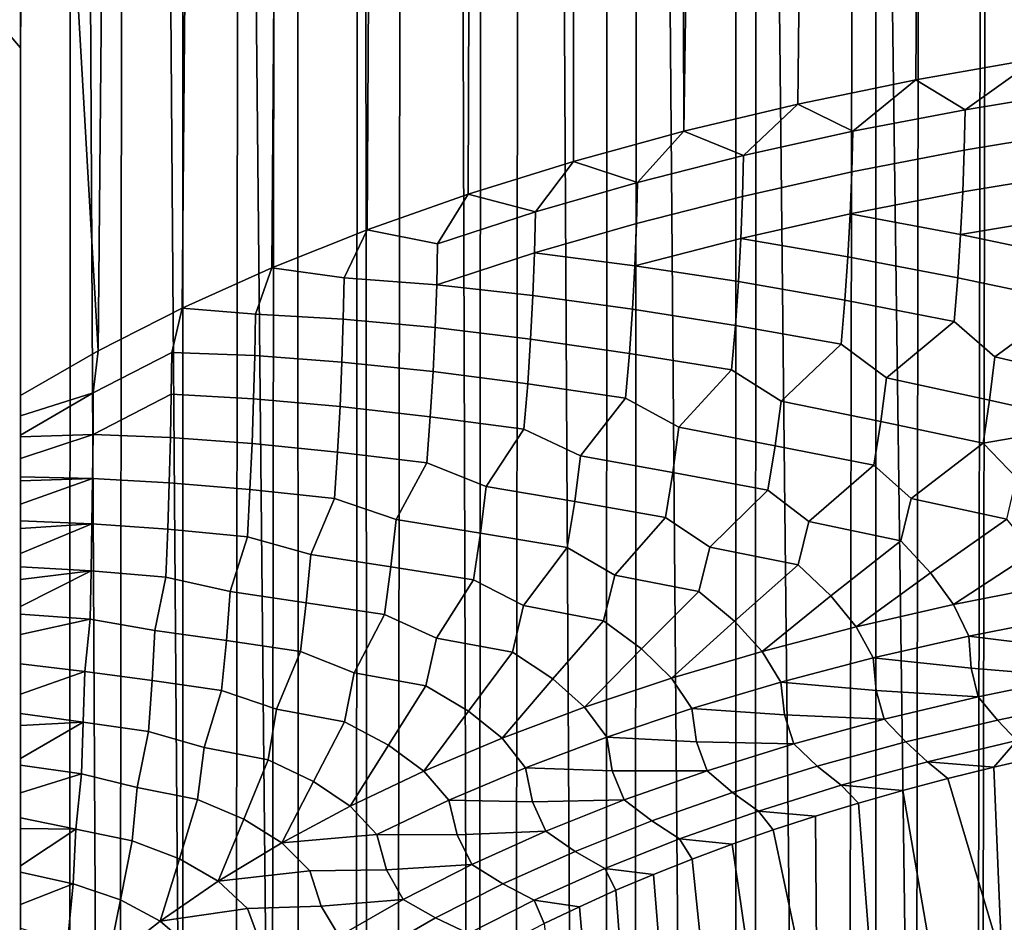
# Model space of a CAD drawing. Header units: metres. Extents: x -109 to 109, y -342 to 66.
# Tile 61 of 256: x -7 to -3.15, y -51.66 to -48.12. Entities that reach past the tile are written whole.
import ezdxf

# ---------------------------------------------------------------- set-up
doc = ezdxf.new("R2010")
doc.units = ezdxf.units.M
doc.layers.add('solid_K_24_62_16_000B91', color=7, linetype='CONTINUOUS')

msp = doc.modelspace()

# ---------------------------------------------------------------- linework, layer by layer
at = {"layer": 'solid_K_24_62_16_000B91'}
for points in [[(-7.329813, -278.228241, 26.415499), (-6.858388, -278.125214, 26.800016), (-6.799747, -19.868654, -42.351524), (-7.225279, -19.717894, -42.756645)], [(-7.329813, -282.473938, 10.570329), (-7.006536, -19.796679, -60.101452), (-6.574015, -19.944481, -60.413368), (-6.858388, -282.576965, 10.18581)], [(-6.858388, -278.125214, 26.800016), (-6.365384, -278.029175, 27.158398), (-6.363918, -20.01251, -41.975868), (-6.799747, -19.868654, -42.351524)], [(-6.858388, -282.576965, 10.18581), (-6.574015, -19.944481, -60.413368), (-6.124717, -20.087008, -60.704124), (-6.365384, -282.673004, 9.827429)], [(-6.365384, -278.029175, 27.158398), (-5.852353, -277.94046, 27.489513), (-5.920751, -20.148069, -41.630596), (-6.363918, -20.01251, -41.975868)], [(-6.365384, -282.673004, 9.827429), (-6.124717, -20.087008, -60.704124), (-5.660595, -20.222702, -60.972725), (-5.852353, -282.761719, 9.496313)], [(-5.852353, -277.94046, 27.489513), (-5.472381, -20.274443, -41.315632), (-5.920751, -20.148069, -41.630596)], [(-5.852353, -282.761719, 9.496313), (-5.660595, -20.222702, -60.972725), (-5.183332, -20.35026, -61.218571), (-5.320908, -282.842865, 9.193503)], [(-5.852353, -277.94046, 27.489513), (-5.320908, -277.859314, 27.792324), (-5.020024, -20.391159, -41.030163), (-5.472381, -20.274443, -41.315632)], [(-5.320908, -282.842865, 9.193503), (-5.183332, -20.35026, -61.218571), (-4.694345, -20.468588, -61.441338), (-4.772721, -282.916138, 8.919953)], [(-5.320908, -277.859314, 27.792324), (-4.772721, -277.786011, 28.065874), (-4.56498, -20.497828, -40.773479), (-5.020024, -20.391159, -41.030163)], [(-4.772721, -282.916138, 8.919953), (-4.694345, -20.468588, -61.441338), (-4.195524, -20.576628, -61.64061), (-4.209518, -282.981384, 8.676523)], [(-4.772721, -277.786011, 28.065874), (-4.209518, -277.720795, 28.309303), (-4.108289, -20.594221, -40.544762), (-4.56498, -20.497828, -40.773479)], [(-4.209518, -282.981384, 8.676523), (-4.195524, -20.576628, -61.64061), (-3.687904, -20.673639, -61.816399)], [(-4.209518, -277.720795, 28.309303), (-3.63307, -277.663849, 28.521849), (-3.650502, -20.680277, -40.343018), (-4.108289, -20.594221, -40.544762)], [(-4.209518, -282.981384, 8.676523), (-3.687904, -20.673639, -61.816399), (-3.17324, -20.758867, -61.968513), (-3.63307, -283.03833, 8.46398)], [(-3.63307, -277.663849, 28.521849), (-3.192758, -20.755875, -40.167614), (-3.650502, -20.680277, -40.343018)], [(-3.63307, -277.663849, 28.521849), (-3.045191, -277.615356, 28.702837), (-2.735604, -20.821058, -40.017681), (-3.192758, -20.755875, -40.167614)], [(-3.63307, -283.03833, 8.46398), (-3.17324, -20.758867, -61.968513), (-2.652949, -20.831751, -62.096958), (-3.045191, -283.086823, 8.28299)], [(-7.251656, -47.933449, 77.798248), (-7.081681, -27.154596, 67.814659), (-6.83324, -27.218325, 67.453407), (-7, -48.228878, 77.508492)], [(-7, -48.228878, 77.508492), (-6.83324, -27.218325, 67.453407), (-6.69578, -53.841797, 79.668755), (-7, -53.666725, 80.044197)], [(-7, -44.153297, 86.248604), (-6.69578, -49.416073, 89.159752), (-6.488937, -27.302652, 79.128632), (-6.782544, -27.231045, 78.690147)], [(-6.367079, -54.008778, 79.310661), (-6.69578, -53.841797, 79.668755), (-6.83324, -27.218325, 67.453407), (-6.566681, -27.284016, 67.106995)], [(-6.69578, -49.416073, 89.159752), (-6.367079, -49.249092, 89.517845), (-6.179378, -27.37454, 79.544167), (-6.488937, -27.302652, 79.128632)], [(-6.015099, -54.167057, 78.97123), (-6.367079, -54.008778, 79.310661), (-6.566681, -27.284016, 67.106995), (-6.282512, -27.351007, 66.776009)], [(-6.015099, -54.167057, 78.97123), (-6.282512, -27.351007, 66.776009), (-5.981127, -27.418655, 66.460915)], [(-6.367079, -49.249092, 89.517845), (-6.015099, -49.090809, 89.857277), (-5.855833, -27.445744, 79.935478), (-6.179378, -27.37454, 79.544167)], [(-5.641127, -54.316059, 78.651703), (-6.015099, -54.167057, 78.97123), (-5.981127, -27.418655, 66.460915), (-5.663084, -27.486269, 66.162331)], [(-6.015099, -49.090809, 89.857277), (-5.641127, -48.941811, 90.176811), (-5.520287, -27.515368, 80.301567), (-5.855833, -27.445744, 79.935478)], [(-5.24653, -54.455235, 78.353233), (-5.641127, -54.316059, 78.651703), (-5.663084, -27.486269, 66.162331), (-5.329586, -27.553032, 65.881355)], [(-5.641127, -48.941811, 90.176811), (-5.24653, -48.802635, 90.475273), (-5.174719, -27.582607, 80.641693), (-5.520287, -27.515368, 80.301567)], [(-4.832751, -54.584076, 78.076935), (-5.24653, -54.455235, 78.353233), (-5.329586, -27.553032, 65.881355), (-4.98126, -27.61828, 65.618439)], [(-5.24653, -48.802635, 90.475273), (-4.832751, -48.673794, 90.751579), (-4.821187, -27.646744, 80.955307), (-5.174719, -27.582607, 80.641693)], [(-4.401303, -54.702114, 77.823799), (-4.832751, -54.584076, 78.076935), (-4.98126, -27.61828, 65.618439), (-4.618646, -27.681376, 65.373962)], [(-4.832751, -48.673794, 90.751579), (-4.401303, -48.555756, 91.004707), (-4.461493, -27.707201, 81.242294), (-4.821187, -27.646744, 80.955307)], [(-3.953763, -54.808914, 77.594765), (-4.401303, -54.702114, 77.823799), (-4.618646, -27.681376, 65.373962), (-4.242743, -27.741619, 65.148598)], [(-4.401303, -48.555756, 91.004707), (-4.09723, -27.763535, 81.502853), (-4.461493, -27.707201, 81.242294)], [(-4.401303, -48.555756, 91.004707), (-3.953763, -48.448952, 91.233749), (-3.729316, -27.815466, 81.737679), (-4.09723, -27.763535, 81.502853)], [(-3.491767, -54.904091, 77.390656), (-3.953763, -54.808914, 77.594765), (-4.242743, -27.741619, 65.148598), (-3.854609, -27.798342, 64.942955)], [(-3.953763, -48.448952, 91.233749), (-3.491767, -48.353779, 91.437851), (-3.359044, -27.862717, 81.947197), (-3.729316, -27.815466, 81.737679)], [(-3.491767, -54.904091, 77.390656), (-3.854609, -27.798342, 64.942955), (-3.455282, -27.85092, 64.75753)], [(-3.017005, -54.987293, 77.212234), (-3.491767, -54.904091, 77.390656), (-3.455282, -27.85092, 64.75753), (-3.04584, -27.898779, 64.592796)], [(-3.491767, -48.353779, 91.437851), (-3.017005, -48.270576, 91.61628), (-2.987128, -27.905136, 82.132164), (-3.359044, -27.862717, 81.947197)], [(-7.251656, -47.933449, 77.798248), (-7, -48.228878, 77.508492), (-7, -44.153297, 86.248604)], [(-7, -44.153297, 86.248604), (-7, -49.591145, 88.784309), (-6.69578, -49.416073, 89.159752)], [(-7, -48.228878, 77.508492), (-7, -49.591145, 88.784309), (-7, -44.153297, 86.248604)], [(-7, -48.228878, 77.508492), (-7, -49.670425, 88.817688), (-7, -49.591145, 88.784309)], [(-7, -48.228878, 77.508492), (-7, -49.745911, 88.843193), (-7, -49.670425, 88.817688)], [(-7, -48.228878, 77.508492), (-7, -49.752533, 88.845154), (-7, -49.745911, 88.843193)], [(-7, -48.228878, 77.508492), (-7, -49.837543, 88.866623), (-7, -49.752533, 88.845154)], [(-7, -48.228878, 77.508492), (-7, -49.909981, 88.879715), (-7, -49.837543, 88.866623)], [(-7, -48.228878, 77.508492), (-7, -49.925617, 88.881943), (-7, -49.909981, 88.879715)], [(-7, -48.228878, 77.508492), (-7, -50.016937, 88.89093), (-7, -49.925617, 88.881943)], [(-7, -48.228878, 77.508492), (-7, -50.082272, 88.893288), (-7, -50.016937, 88.89093)], [(-7, -48.228878, 77.508492), (-7, -50.111542, 88.893265), (-7, -50.082272, 88.893288)], [(-7, -48.228878, 77.508492), (-7, -50.209743, 88.888542), (-7, -50.111542, 88.893265)], [(-7, -48.228878, 77.508492), (-7, -50.261894, 88.883156), (-7, -50.209743, 88.888542)], [(-7, -48.228878, 77.508492), (-7, -50.31168, 88.876266), (-7, -50.261894, 88.883156)], [(-7, -48.228878, 77.508492), (-7, -50.417542, 88.855873), (-7, -50.31168, 88.876266)], [(-7, -48.228878, 77.508492), (-7, -50.448067, 88.848602), (-7, -50.417542, 88.855873)], [(-7, -48.228878, 77.508492), (-7, -50.52755, 88.826668), (-7, -50.448067, 88.848602)], [(-7, -48.228878, 77.508492), (-7, -50.641941, 88.787865), (-7, -50.52755, 88.826668)], [(-7, -48.228878, 77.508492), (-7, -50.760876, 88.738503), (-7, -50.641941, 88.787865)], [(-7, -48.228878, 77.508492), (-7, -50.837166, 88.701942), (-7, -50.760876, 88.738503)], [(-7, -48.228878, 77.508492), (-7, -50.884647, 88.677391), (-7, -50.837166, 88.701942)], [(-7, -48.228878, 77.508492), (-7, -51.013508, 88.603241), (-7, -50.884647, 88.677391)], [(-7, -48.228878, 77.508492), (-7, -51.039333, 88.587128), (-7, -51.013508, 88.603241)], [(-7, -48.228878, 77.508492), (-7, -51.147732, 88.514549), (-7, -51.039333, 88.587128)], [(-7, -48.228878, 77.508492), (-7, -51.246128, 88.442154), (-7, -51.147732, 88.514549)], [(-7, -48.228878, 77.508492), (-7, -51.287689, 88.409515), (-7, -51.246128, 88.442154)], [(-7, -48.228878, 77.508492), (-7, -51.434036, 88.285774), (-7, -51.287689, 88.409515)], [(-7, -48.228878, 77.508492), (-7, -51.458538, 88.263573), (-7, -51.434036, 88.285774)], [(-7, -48.228878, 77.508492), (-7, -51.585541, 88.142166), (-7, -51.458538, 88.263573)], [(-7, -48.228878, 77.508492), (-7, -51.677532, 88.04718), (-7, -51.585541, 88.142166)], [(-7, -48.228878, 77.508492), (-7, -51.739731, 87.979599), (-7, -51.677532, 88.04718)], [(-7, -48.228878, 77.508492), (-7, -51.894707, 87.799194), (-7, -51.739731, 87.979599)], [(-7, -48.228878, 77.508492), (-7, -51.90498, 87.786621), (-7, -51.894707, 87.799194)], [(-7, -48.228878, 77.508492), (-7, -52.049435, 87.601715), (-7, -51.90498, 87.786621)], [(-7, -48.228878, 77.508492), (-7, -52.147186, 87.467911), (-7, -52.049435, 87.601715)], [(-7, -48.228878, 77.508492), (-7, -52.203861, 87.387177), (-7, -52.147186, 87.467911)], [(-7, -48.228878, 77.508492), (-7, -52.357441, 87.156616), (-7, -52.203861, 87.387177)], [(-7, -48.228878, 77.508492), (-7, -52.413986, 87.067551), (-7, -52.357441, 87.156616)], [(-7, -48.228878, 77.508492), (-7, -52.509789, 86.9114), (-7, -52.413986, 87.067551)], [(-7, -48.228878, 77.508492), (-7, -52.660641, 86.653107), (-7, -52.509789, 86.9114)], [(-7, -48.228878, 77.508492), (-7, -52.737724, 86.515373), (-7, -52.660641, 86.653107)], [(-7, -48.228878, 77.508492), (-7, -52.809757, 86.38353), (-7, -52.737724, 86.515373)], [(-7, -48.228878, 77.508492), (-7, -52.956924, 86.104645), (-7, -52.809757, 86.38353)], [(-7, -48.228878, 77.508492), (-7, -53.951199, 83.913063), (-7, -53.896507, 84.052986)], [(-7, -48.228878, 77.508492), (-7, -54.00716, 83.76548), (-7, -53.951199, 83.913063)], [(-7, -48.228878, 77.508492), (-7, -53.896507, 84.052986), (-7, -53.777462, 84.344994)], [(-7, -48.228878, 77.508492), (-7, -53.777462, 84.344994), (-7, -53.651485, 84.639977)], [(-7, -48.228878, 77.508492), (-7, -53.651485, 84.639977), (-7, -53.519974, 84.936371)], [(-7, -48.228878, 77.508492), (-7, -53.519974, 84.936371), (-7, -53.384007, 85.232658)], [(-7, -48.228878, 77.508492), (-7, -53.384007, 85.232658), (-7, -53.244438, 85.52726)], [(-7, -48.228878, 77.508492), (-7, -53.244438, 85.52726), (-7, -53.101921, 85.818527)], [(-7, -48.228878, 77.508492), (-7, -53.101921, 85.818527), (-7, -52.956924, 86.104645)], [(-7, -48.228878, 77.508492), (-7, -54.108063, 83.483894), (-7, -54.00716, 83.76548)], [(-7, -48.228878, 77.508492), (-7, -54.1661, 83.310135), (-7, -54.108063, 83.483894)], [(-7, -48.228878, 77.508492), (-7, -54.197983, 83.209564), (-7, -54.1661, 83.310135)], [(-7, -48.228878, 77.508492), (-7, -54.275883, 82.943718), (-7, -54.197983, 83.209564)], [(-7, -48.228878, 77.508492), (-7, -54.301296, 82.848404), (-7, -54.275883, 82.943718)], [(-7, -48.228878, 77.508492), (-7, -54.340961, 82.687515), (-7, -54.301296, 82.848404)], [(-7, -48.228878, 77.508492), (-7, -54.389755, 82.458), (-7, -54.340961, 82.687515)], [(-7, -48.228878, 77.508492), (-7, -54.392784, 82.442047), (-7, -54.389755, 82.458)], [(-7, -48.228878, 77.508492), (-7, -54.431362, 82.207375), (-7, -54.392784, 82.442047)], [(-7, -48.228878, 77.508492), (-7, -54.443153, 82.116287), (-7, -54.431362, 82.207375)], [(-7, -48.228878, 77.508492), (-7, -54.456787, 81.984756), (-7, -54.443153, 82.116287)], [(-7, -48.228878, 77.508492), (-7, -54.468155, 81.809433), (-7, -54.456787, 81.984756)], [(-7, -48.228878, 77.508492), (-7, -54.46941, 81.77639), (-7, -54.468155, 81.809433)], [(-7, -48.228878, 77.508492), (-7, -54.470131, 81.584747), (-7, -54.46941, 81.77639)], [(-7, -48.228878, 77.508492), (-7, -54.468422, 81.531921), (-7, -54.470131, 81.584747)], [(-7, -48.228878, 77.508492), (-7, -54.460629, 81.410019), (-7, -54.468422, 81.531921)], [(-7, -48.228878, 77.508492), (-7, -54.446552, 81.280327), (-7, -54.460629, 81.410019)], [(-7, -48.228878, 77.508492), (-7, -54.442295, 81.250191), (-7, -54.446552, 81.280327)], [(-7, -48.228878, 77.508492), (-7, -54.416267, 81.103813), (-7, -54.442295, 81.250191)], [(-7, -48.228878, 77.508492), (-7, -54.404556, 81.051651), (-7, -54.416267, 81.103813)], [(-7, -48.228878, 77.508492), (-7, -54.383522, 80.969719), (-7, -54.404556, 81.051651)], [(-7, -48.228878, 77.508492), (-7, -54.344303, 80.8452), (-7, -54.383522, 80.969719)], [(-7, -48.228878, 77.508492), (-7, -54.301083, 80.734306), (-7, -54.344303, 80.8452)], [(-7, -48.228878, 77.508492), (-7, -54.266796, 80.659309), (-7, -54.301083, 80.734306)], [(-7, -48.228878, 77.508492), (-7, -54.252743, 80.631264), (-7, -54.266796, 80.659309)], [(-7, -48.228878, 77.508492), (-7, -54.200321, 80.537056), (-7, -54.252743, 80.631264)], [(-7, -48.228878, 77.508492), (-7, -54.173592, 80.494492), (-7, -54.200321, 80.537056)], [(-7, -48.228878, 77.508492), (-7, -54.144199, 80.45108), (-7, -54.173592, 80.494492)], [(-7, -48.228878, 77.508492), (-7, -54.084698, 80.372818), (-7, -54.144199, 80.45108)], [(-7, -48.228878, 77.508492), (-7, -54.065895, 80.350372), (-7, -54.084698, 80.372818)], [(-7, -48.228878, 77.508492), (-7, -54.022095, 80.301842), (-7, -54.065895, 80.350372)], [(-7, -48.228878, 77.508492), (-7, -53.956512, 80.237663), (-7, -54.022095, 80.301842)], [(-7, -48.228878, 77.508492), (-7, -53.944752, 80.227119), (-7, -53.956512, 80.237663)], [(-7, -48.228878, 77.508492), (-7, -53.888161, 80.180046), (-7, -53.944752, 80.227119)], [(-7, -48.228878, 77.508492), (-7, -53.817074, 80.128723), (-7, -53.888161, 80.180046)], [(-7, -48.228878, 77.508492), (-7, -53.811314, 80.124908), (-7, -53.817074, 80.128723)], [(-7, -48.228878, 77.508492), (-7, -53.743256, 80.083473), (-7, -53.811314, 80.124908)], [(-7, -48.228878, 77.508492), (-7, -53.666725, 80.044197), (-7, -53.743256, 80.083473)], [(-3.298915, -48.471077, 91.577095), (-3.017005, -48.270576, 91.61628), (-3.491767, -48.353779, 91.437851)], [(-3.298915, -48.471077, 91.577095), (-2.847795, -48.397041, 91.735878), (-3.017005, -48.270576, 91.61628)], [(-3.739324, -48.555859, 91.395287), (-3.491767, -48.353779, 91.437851), (-3.953763, -48.448952, 91.233749)], [(-3.739324, -48.555859, 91.395287), (-3.298915, -48.471077, 91.577095), (-3.491767, -48.353779, 91.437851)], [(-3.302377, -48.629898, 91.625023), (-2.850934, -48.555508, 91.784554), (-2.847795, -48.397041, 91.735878), (-3.298915, -48.471077, 91.577095)], [(-4.167592, -48.6511, 91.191048), (-3.953763, -48.448952, 91.233749), (-4.401303, -48.555756, 91.004707)], [(-4.167592, -48.6511, 91.191048), (-3.739324, -48.555859, 91.395287), (-3.953763, -48.448952, 91.233749)], [(-3.743019, -48.715076, 91.44236), (-3.302377, -48.629898, 91.625023), (-3.298915, -48.471077, 91.577095), (-3.739324, -48.555859, 91.395287)], [(-4.582329, -48.756493, 90.965019), (-4.401303, -48.555756, 91.004707), (-4.832751, -48.673794, 90.751579)], [(-4.582329, -48.756493, 90.965019), (-4.167592, -48.6511, 91.191048), (-4.401303, -48.555756, 91.004707)], [(-4.17142, -48.810757, 91.237167), (-3.743019, -48.715076, 91.44236), (-3.739324, -48.555859, 91.395287), (-4.167592, -48.6511, 91.191048)], [(-3.308187, -48.793308, 91.657768), (-2.856203, -48.718327, 91.818565), (-2.850934, -48.555508, 91.784554), (-3.302377, -48.629898, 91.625023)], [(-3.749218, -48.879154, 91.473679), (-3.308187, -48.793308, 91.657768), (-3.302377, -48.629898, 91.625023), (-3.743019, -48.715076, 91.44236)], [(-4.982188, -48.8717, 90.717957), (-4.832751, -48.673794, 90.751579), (-5.24653, -48.802635, 90.475273)], [(-4.982188, -48.8717, 90.717957), (-4.582329, -48.756493, 90.965019), (-4.832751, -48.673794, 90.751579)], [(-4.586177, -48.916634, 91.010124), (-4.17142, -48.810757, 91.237167), (-4.167592, -48.6511, 91.191048), (-4.582329, -48.756493, 90.965019)], [(-4.177836, -48.975574, 91.266899), (-3.749218, -48.879154, 91.473679), (-3.743019, -48.715076, 91.44236), (-4.17142, -48.810757, 91.237167)], [(-3.316469, -48.960247, 91.674995), (-2.863717, -48.884426, 91.837593), (-2.856203, -48.718327, 91.818565), (-3.308187, -48.793308, 91.657768)], [(-4.985935, -49.032352, 90.761955), (-4.586177, -48.916634, 91.010124), (-4.582329, -48.756493, 90.965019), (-4.982188, -48.8717, 90.717957)], [(-5.365872, -48.996349, 90.450653), (-5.24653, -48.802635, 90.475273), (-5.641127, -48.941811, 90.176811)], [(-5.365872, -48.996349, 90.450653), (-4.982188, -48.8717, 90.717957), (-5.24653, -48.802635, 90.475273)], [(-3.316469, -48.960247, 91.674995), (-3.308187, -48.793308, 91.657768), (-3.749218, -48.879154, 91.473679)], [(-4.592622, -49.082256, 91.038124), (-4.177836, -48.975574, 91.266899), (-4.17142, -48.810757, 91.237167), (-4.586177, -48.916634, 91.010124)], [(-5.369385, -49.157547, 90.493477), (-4.985935, -49.032352, 90.761955), (-4.982188, -48.8717, 90.717957), (-5.365872, -48.996349, 90.450653)], [(-3.758051, -49.047043, 91.488861), (-3.749218, -48.879154, 91.473679), (-4.177836, -48.975574, 91.266899)], [(-3.327363, -49.12965, 91.676407), (-3.316469, -48.960247, 91.674995), (-3.749218, -48.879154, 91.473679), (-3.758051, -49.047043, 91.488861)], [(-4.592622, -49.082256, 91.038124), (-4.586177, -48.916634, 91.010124), (-4.985935, -49.032352, 90.761955)], [(-2.873604, -49.052723, 91.841377), (-2.863717, -48.884426, 91.837593), (-3.316469, -48.960247, 91.674995)], [(-5.732133, -49.130028, 90.163979), (-5.641127, -48.941811, 90.176811), (-6.015099, -49.090809, 89.857277)], [(-5.369385, -49.157547, 90.493477), (-5.365872, -48.996349, 90.450653), (-5.641127, -48.941811, 90.176811), (-5.732133, -49.130028, 90.163979)], [(-4.186975, -49.144516, 91.279823), (-4.177836, -48.975574, 91.266899), (-4.592622, -49.082256, 91.038124)], [(-3.769664, -49.217693, 91.487602), (-3.758051, -49.047043, 91.488861), (-4.177836, -48.975574, 91.266899), (-4.186975, -49.144516, 91.279823)], [(-2.885977, -49.222134, 91.829758), (-2.873604, -49.052723, 91.841377), (-3.316469, -48.960247, 91.674995), (-3.327363, -49.12965, 91.676407)], [(-4.992203, -49.198841, 90.788101), (-4.985935, -49.032352, 90.761955), (-5.369385, -49.157547, 90.493477)], [(-4.601798, -49.252342, 91.048592), (-4.592622, -49.082256, 91.038124), (-4.985935, -49.032352, 90.761955), (-4.992203, -49.198841, 90.788101)], [(-3.340986, -49.300442, 91.661819), (-3.327363, -49.12965, 91.676407), (-3.758051, -49.047043, 91.488861), (-3.769664, -49.217693, 91.487602)], [(-6.079784, -49.272305, 89.858856), (-6.015099, -49.090809, 89.857277), (-6.367079, -49.249092, 89.517845)], [(-5.735275, -49.291794, 90.205582), (-5.732133, -49.130028, 90.163979), (-6.015099, -49.090809, 89.857277), (-6.079784, -49.272305, 89.858856)], [(-4.198983, -49.316547, 91.275604), (-4.186975, -49.144516, 91.279823), (-4.592622, -49.082256, 91.038124), (-4.601798, -49.252342, 91.048592)], [(-5.375257, -49.324947, 90.517662), (-5.369385, -49.157547, 90.493477), (-5.732133, -49.130028, 90.163979), (-5.735275, -49.291794, 90.205582)], [(-3.784172, -49.390049, 91.46965), (-3.769664, -49.217693, 91.487602), (-4.186975, -49.144516, 91.279823), (-4.198983, -49.316547, 91.275604)], [(-3.182498, -49.439293, 91.700302), (-2.885977, -49.222134, 91.829758), (-3.327363, -49.12965, 91.676407), (-3.340986, -49.300442, 91.661819)], [(-5.001121, -49.370155, 90.795937), (-4.992203, -49.198841, 90.788101), (-5.369385, -49.157547, 90.493477), (-5.375257, -49.324947, 90.517662)], [(-4.613842, -49.425877, 91.041145), (-4.601798, -49.252342, 91.048592), (-4.992203, -49.198841, 90.788101), (-5.001121, -49.370155, 90.795937)], [(-3.607212, -49.521286, 91.524467), (-3.340986, -49.300442, 91.661819), (-3.769664, -49.217693, 91.487602), (-3.784172, -49.390049, 91.46965)], [(-2.765911, -49.535732, 91.812004), (-2.747398, -49.367683, 91.853867), (-2.885977, -49.222134, 91.829758), (-3.182498, -49.439293, 91.700302)], [(-6.714803, -49.580788, 89.197319), (-6.407696, -49.422722, 89.536293), (-6.367079, -49.249092, 89.517845), (-6.69578, -49.416073, 89.159752)], [(-6.082407, -49.434666, 89.899193), (-6.079784, -49.272305, 89.858856), (-6.367079, -49.249092, 89.517845), (-6.407696, -49.422722, 89.536293)], [(-4.213966, -49.490635, 91.253944), (-4.198983, -49.316547, 91.275604), (-4.601798, -49.252342, 91.048592), (-4.613842, -49.425877, 91.041145)], [(-5.740513, -49.460155, 90.227707), (-5.735275, -49.291794, 90.205582), (-6.079784, -49.272305, 89.858856), (-6.082407, -49.434666, 89.899193)], [(-5.383599, -49.497562, 90.522713), (-5.375257, -49.324947, 90.517662), (-5.735275, -49.291794, 90.205582), (-5.740513, -49.460155, 90.227707)], [(-3.203032, -49.609222, 91.654404), (-3.182498, -49.439293, 91.700302), (-3.340986, -49.300442, 91.661819), (-3.607212, -49.521286, 91.524467)], [(-5.012812, -49.545303, 90.785034), (-5.001121, -49.370155, 90.795937), (-5.375257, -49.324947, 90.517662), (-5.383599, -49.497562, 90.522713)], [(-4.020155, -49.613392, 91.326942), (-3.784172, -49.390049, 91.46965), (-4.198983, -49.316547, 91.275604), (-4.213966, -49.490635, 91.253944)], [(-4.628847, -49.601845, 91.015457), (-4.613842, -49.425877, 91.041145), (-5.001121, -49.370155, 90.795937), (-5.012812, -49.545303, 90.785034)], [(-7, -49.670425, 88.817688), (-6.714803, -49.580788, 89.197319), (-6.69578, -49.416073, 89.159752), (-7, -49.591145, 88.784309)], [(-3.629288, -49.69334, 91.474014), (-3.607212, -49.521286, 91.524467), (-3.784172, -49.390049, 91.46965), (-4.020155, -49.613392, 91.326942)], [(-6.715921, -49.74437, 89.235031), (-6.409646, -49.58569, 89.575325), (-6.407696, -49.422722, 89.536293), (-6.714803, -49.580788, 89.197319)], [(-6.086764, -49.604019, 89.919197), (-6.082407, -49.434666, 89.899193), (-6.407696, -49.422722, 89.536293), (-6.409646, -49.58569, 89.575325)], [(-5.747944, -49.634132, 90.229843), (-5.740513, -49.460155, 90.227707), (-6.082407, -49.434666, 89.899193), (-6.086764, -49.604019, 89.919197)], [(-5.394519, -49.674412, 90.508156), (-5.383599, -49.497562, 90.522713), (-5.740513, -49.460155, 90.227707), (-5.747944, -49.634132, 90.229843)], [(-4.419979, -49.715317, 91.108368), (-4.213966, -49.490635, 91.253944), (-4.613842, -49.425877, 91.041145), (-4.628847, -49.601845, 91.015457)], [(-2.788805, -49.701885, 91.754295), (-2.765911, -49.535732, 91.812004), (-3.182498, -49.439293, 91.700302), (-3.203032, -49.609222, 91.654404)], [(-5.027346, -49.723282, 90.755035), (-5.012812, -49.545303, 90.785034), (-5.383599, -49.497562, 90.522713), (-5.394519, -49.674412, 90.508156)], [(-4.043235, -49.787804, 91.271431), (-4.020155, -49.613392, 91.326942), (-4.213966, -49.490635, 91.253944), (-4.419979, -49.715317, 91.108368)], [(-3.228429, -49.777657, 91.591805), (-3.203032, -49.609222, 91.654404), (-3.607212, -49.521286, 91.524467), (-3.629288, -49.69334, 91.474014)], [(-4.805379, -49.826721, 90.869453), (-4.628847, -49.601845, 91.015457), (-5.012812, -49.545303, 90.785034), (-5.027346, -49.723282, 90.755035)], [(-7, -49.670425, 88.817688), (-7, -49.745911, 88.843193), (-6.714803, -49.580788, 89.197319)], [(-7, -49.752533, 88.845154), (-6.715921, -49.74437, 89.235031), (-6.714803, -49.580788, 89.197319), (-7, -49.745911, 88.843193)], [(-6.412863, -49.756058, 89.59314), (-6.409646, -49.58569, 89.575325), (-6.715921, -49.74437, 89.235031)], [(-6.09293, -49.779404, 89.918304), (-6.086764, -49.604019, 89.919197), (-6.409646, -49.58569, 89.575325), (-6.412863, -49.756058, 89.59314)], [(-5.757649, -49.812763, 90.211464), (-5.747944, -49.634132, 90.229843), (-6.086764, -49.604019, 89.919197), (-6.09293, -49.779404, 89.918304)], [(-4.443467, -49.892292, 91.047363), (-4.419979, -49.715317, 91.108368), (-4.628847, -49.601845, 91.015457), (-4.805379, -49.826721, 90.869453)], [(-3.656597, -49.864357, 91.405876), (-3.629288, -49.69334, 91.474014), (-4.020155, -49.613392, 91.326942), (-4.043235, -49.787804, 91.271431)], [(-3.228429, -49.777657, 91.591805), (-2.788805, -49.701885, 91.754295), (-3.203032, -49.609222, 91.654404)], [(-5.408054, -49.854519, 90.473595), (-5.394519, -49.674412, 90.508156), (-5.747944, -49.634132, 90.229843), (-5.757649, -49.812763, 90.211464)], [(-5.175098, -49.947247, 90.610992), (-5.027346, -49.723282, 90.755035), (-5.394519, -49.674412, 90.508156), (-5.408054, -49.854519, 90.473595)], [(-4.828627, -50.006447, 90.802551), (-4.805379, -49.826721, 90.869453), (-5.027346, -49.723282, 90.755035), (-5.175098, -49.947247, 90.610992)], [(-4.071791, -49.961678, 91.197174), (-4.043235, -49.787804, 91.271431), (-4.419979, -49.715317, 91.108368), (-4.443467, -49.892292, 91.047363)], [(-3.510005, -49.994354, 91.403755), (-3.228429, -49.777657, 91.591805), (-3.629288, -49.69334, 91.474014), (-3.656597, -49.864357, 91.405876)], [(-2.674513, -49.842804, 91.728745), (-2.788805, -49.701885, 91.754295), (-3.228429, -49.777657, 91.591805), (-3.097453, -49.913464, 91.577217)], [(-7, -49.837543, 88.866623), (-6.715921, -49.74437, 89.235031), (-7, -49.752533, 88.845154)], [(-6.717731, -49.915775, 89.250633), (-6.715921, -49.74437, 89.235031), (-7, -49.837543, 88.866623), (-7, -49.909981, 88.879715)], [(-6.417394, -49.932888, 89.589157), (-6.412863, -49.756058, 89.59314), (-6.715921, -49.74437, 89.235031), (-6.717731, -49.915775, 89.250633)], [(-6.100951, -49.959877, 89.895981), (-6.09293, -49.779404, 89.918304), (-6.412863, -49.756058, 89.59314), (-6.417394, -49.932888, 89.589157)], [(-5.769623, -49.99509, 90.172134), (-5.757649, -49.812763, 90.211464), (-6.09293, -49.779404, 89.918304), (-6.100951, -49.959877, 89.895981)], [(-3.910787, -50.085197, 91.208939), (-3.656597, -49.864357, 91.405876), (-4.043235, -49.787804, 91.271431), (-4.071791, -49.961678, 91.197174)], [(-3.134858, -50.075459, 91.482628), (-3.097453, -49.913464, 91.577217), (-3.228429, -49.777657, 91.591805), (-3.510005, -49.994354, 91.403755)], [(-5.52793, -50.076496, 90.333817), (-5.408054, -49.854519, 90.473595), (-5.757649, -49.812763, 90.211464), (-5.769623, -49.99509, 90.172134)], [(-4.472538, -50.069271, 90.966431), (-4.443467, -49.892292, 91.047363), (-4.805379, -49.826721, 90.869453), (-4.828627, -50.006447, 90.802551)], [(-5.197409, -50.129887, 90.537834), (-5.175098, -49.947247, 90.610992), (-5.408054, -49.854519, 90.473595), (-5.52793, -50.076496, 90.333817)], [(-3.550506, -50.159786, 91.301788), (-3.510005, -49.994354, 91.403755), (-3.656597, -49.864357, 91.405876), (-3.910787, -50.085197, 91.208939)], [(-6.717731, -49.915775, 89.250633), (-7, -49.909981, 88.879715), (-7, -49.925617, 88.881943)], [(-7, -50.016937, 88.89093), (-6.717731, -49.915775, 89.250633), (-7, -49.925617, 88.881943)], [(-6.720244, -50.094067, 89.243507), (-6.717731, -49.915775, 89.250633), (-7, -50.016937, 88.89093), (-7, -50.082272, 88.893288)], [(-6.423243, -50.11525, 89.562782), (-6.417394, -49.932888, 89.589157), (-6.717731, -49.915775, 89.250633), (-6.720244, -50.094067, 89.243507)], [(-4.298454, -50.185692, 90.993423), (-4.071791, -49.961678, 91.197174), (-4.443467, -49.892292, 91.047363), (-4.472538, -50.069271, 90.966431)], [(-6.110774, -50.144501, 89.85173), (-6.100951, -49.959877, 89.895981), (-6.417394, -49.932888, 89.589157), (-6.423243, -50.11525, 89.562782)], [(-5.862722, -50.21405, 90.038834), (-5.769623, -49.99509, 90.172134), (-6.100951, -49.959877, 89.895981), (-6.110774, -50.144501, 89.85173)], [(-4.857415, -50.18676, 90.714478), (-4.828627, -50.006447, 90.802551), (-5.175098, -49.947247, 90.610992), (-5.197409, -50.129887, 90.537834)], [(-3.953513, -50.254444, 91.098793), (-3.910787, -50.085197, 91.208939), (-4.071791, -49.961678, 91.197174), (-4.298454, -50.185692, 90.993423)], [(-5.548562, -50.262192, 90.254105), (-5.52793, -50.076496, 90.333817), (-5.769623, -49.99509, 90.172134), (-5.862722, -50.21405, 90.038834)], [(-3.433833, -50.285545, 91.259323), (-3.134858, -50.075459, 91.482628), (-3.510005, -49.994354, 91.403755), (-3.550506, -50.159786, 91.301788)], [(-4.671706, -50.295506, 90.757927), (-4.472538, -50.069271, 90.966431), (-4.828627, -50.006447, 90.802551), (-4.857415, -50.18676, 90.714478)], [(-5.225058, -50.313725, 90.442207), (-5.197409, -50.129887, 90.537834), (-5.52793, -50.076496, 90.333817), (-5.548562, -50.262192, 90.254105)], [(-4.342444, -50.359089, 90.874382), (-4.298454, -50.185692, 90.993423), (-4.472538, -50.069271, 90.966431), (-4.671706, -50.295506, 90.757927)], [(-3.344151, -50.410385, 91.191696), (-3.030911, -50.205383, 91.431229), (-3.134858, -50.075459, 91.482628), (-3.433833, -50.285545, 91.259323)], [(-6.720244, -50.094067, 89.243507), (-7, -50.082272, 88.893288), (-7, -50.111542, 88.893265)], [(-7, -50.209743, 88.888542), (-6.720244, -50.094067, 89.243507), (-7, -50.111542, 88.893265)], [(-6.723415, -50.278339, 89.213028), (-6.720244, -50.094067, 89.243507), (-7, -50.209743, 88.888542), (-7, -50.261894, 88.883156)], [(-6.430299, -50.302219, 89.513496), (-6.423243, -50.11525, 89.562782), (-6.720244, -50.094067, 89.243507), (-6.723415, -50.278339, 89.213028)], [(-6.178383, -50.359455, 89.727005), (-6.110774, -50.144501, 89.85173), (-6.423243, -50.11525, 89.562782), (-6.430299, -50.302219, 89.513496)], [(-3.824941, -50.375553, 91.066299), (-3.550506, -50.159786, 91.301788), (-3.910787, -50.085197, 91.208939), (-3.953513, -50.254444, 91.098793)], [(-5.880895, -50.402908, 89.952339), (-5.862722, -50.21405, 90.038834), (-6.110774, -50.144501, 89.85173), (-6.178383, -50.359455, 89.727005)], [(-5.029292, -50.414265, 90.50325), (-4.857415, -50.18676, 90.714478), (-5.197409, -50.129887, 90.537834), (-5.225058, -50.313725, 90.442207)], [(-4.715915, -50.473351, 90.629341), (-4.671706, -50.295506, 90.757927), (-4.857415, -50.18676, 90.714478), (-5.029292, -50.414265, 90.50325)], [(-4.20289, -50.475098, 90.852829), (-3.953513, -50.254444, 91.098793), (-4.298454, -50.185692, 90.993423), (-4.342444, -50.359089, 90.874382)], [(-3.725653, -50.497337, 91.005226), (-3.433833, -50.285545, 91.259323), (-3.550506, -50.159786, 91.301788), (-3.824941, -50.375553, 91.066299)], [(-5.57416, -50.449715, 90.150574), (-5.548562, -50.262192, 90.254105), (-5.862722, -50.21405, 90.038834), (-5.880895, -50.402908, 89.952339)], [(-3.344151, -50.410385, 91.191696), (-2.95133, -50.332958, 91.357742), (-3.030911, -50.205383, 91.431229)], [(-6.723415, -50.278339, 89.213028), (-7, -50.261894, 88.883156), (-7, -50.31168, 88.876266)], [(-5.370012, -50.541569, 90.23024), (-5.225058, -50.313725, 90.442207), (-5.548562, -50.262192, 90.254105), (-5.57416, -50.449715, 90.150574)], [(-4.094544, -50.593517, 90.798965), (-3.824941, -50.375553, 91.066299), (-3.953513, -50.254444, 91.098793), (-4.20289, -50.475098, 90.852829)], [(-7, -50.417542, 88.855873), (-6.723415, -50.278339, 89.213028), (-7, -50.31168, 88.876266)], [(-6.727067, -50.46769, 89.158646), (-6.723415, -50.278339, 89.213028), (-7, -50.417542, 88.855873), (-7, -50.448067, 88.848602)], [(-6.473881, -50.512245, 89.399345), (-6.430299, -50.302219, 89.513496), (-6.723415, -50.278339, 89.213028), (-6.727067, -50.46769, 89.158646)], [(-6.19328, -50.551567, 89.633545), (-6.178383, -50.359455, 89.727005), (-6.430299, -50.302219, 89.513496), (-6.473881, -50.512245, 89.399345)], [(-4.566379, -50.583836, 90.619644), (-4.342444, -50.359089, 90.874382), (-4.671706, -50.295506, 90.757927), (-4.715915, -50.473351, 90.629341)], [(-3.725653, -50.497337, 91.005226), (-3.344151, -50.410385, 91.191696), (-3.433833, -50.285545, 91.259323)], [(-5.072596, -50.596825, 90.364555), (-5.029292, -50.414265, 90.50325), (-5.225058, -50.313725, 90.442207), (-5.370012, -50.541569, 90.23024)], [(-3.284644, -50.533817, 91.098587), (-2.898934, -50.457584, 91.26207), (-2.95133, -50.332958, 91.357742), (-3.344151, -50.410385, 91.191696)], [(-5.903485, -50.594246, 89.840622), (-5.880895, -50.402908, 89.952339), (-6.178383, -50.359455, 89.727005), (-6.19328, -50.551567, 89.633545)], [(-4.449575, -50.698605, 90.573616), (-4.20289, -50.475098, 90.852829), (-4.342444, -50.359089, 90.874382), (-4.566379, -50.583836, 90.619644)], [(-4.094544, -50.593517, 90.798965), (-3.725653, -50.497337, 91.005226), (-3.824941, -50.375553, 91.066299)], [(-5.692724, -50.676998, 89.939812), (-5.57416, -50.449715, 90.150574), (-5.880895, -50.402908, 89.952339), (-5.903485, -50.594246, 89.840622)], [(-4.914156, -50.701393, 90.367538), (-4.715915, -50.473351, 90.629341), (-5.029292, -50.414265, 90.50325), (-5.072596, -50.596825, 90.364555)], [(-3.659184, -50.619423, 90.915009), (-3.284644, -50.533817, 91.098587), (-3.344151, -50.410385, 91.191696), (-3.725653, -50.497337, 91.005226)], [(-6.727067, -50.46769, 89.158646), (-7, -50.448067, 88.848602), (-7, -50.52755, 88.826668)], [(-5.411217, -50.729069, 90.080956), (-5.370012, -50.541569, 90.23024), (-5.57416, -50.449715, 90.150574), (-5.692724, -50.676998, 89.939812)], [(-2.89195, -50.581787, 91.137634), (-2.898934, -50.457584, 91.26207), (-3.284644, -50.533817, 91.098587)], [(-6.748254, -50.671917, 89.056931), (-6.727067, -50.46769, 89.158646), (-7, -50.52755, 88.826668), (-7, -50.641941, 88.787865)], [(-6.484658, -50.707653, 89.298805), (-6.473881, -50.512245, 89.399345), (-6.727067, -50.46769, 89.158646), (-6.748254, -50.671917, 89.056931)], [(-4.789546, -50.812237, 90.329926), (-4.566379, -50.583836, 90.619644), (-4.715915, -50.473351, 90.629341), (-4.914156, -50.701393, 90.367538)], [(-4.449575, -50.698605, 90.573616), (-4.094544, -50.593517, 90.798965), (-4.20289, -50.475098, 90.852829)], [(-4.021278, -50.714111, 90.711945), (-3.659184, -50.619423, 90.915009), (-3.725653, -50.497337, 91.005226), (-4.094544, -50.593517, 90.798965)], [(-6.211864, -50.746811, 89.513451), (-6.19328, -50.551567, 89.633545), (-6.473881, -50.512245, 89.399345), (-6.484658, -50.707653, 89.298805)], [(-3.275558, -50.659367, 90.971268), (-3.284644, -50.533817, 91.098587), (-3.659184, -50.619423, 90.915009)], [(-2.868197, -50.693344, 91.009666), (-2.89195, -50.581787, 91.137634), (-3.284644, -50.533817, 91.098587), (-3.275558, -50.659367, 90.971268)], [(-5.996346, -50.820095, 89.632942), (-5.903485, -50.594246, 89.840622), (-6.19328, -50.551567, 89.633545), (-6.211864, -50.746811, 89.513451)], [(-5.245028, -50.827362, 90.097389), (-5.072596, -50.596825, 90.364555), (-5.370012, -50.541569, 90.23024), (-5.411217, -50.729069, 90.080956)], [(-5.730572, -50.86961, 89.779564), (-5.692724, -50.676998, 89.939812), (-5.903485, -50.594246, 89.840622), (-5.996346, -50.820095, 89.632942)], [(-5.113304, -50.934032, 90.068741), (-4.914156, -50.701393, 90.367538), (-5.072596, -50.596825, 90.364555), (-5.245028, -50.827362, 90.097389)], [(-4.789546, -50.812237, 90.329926), (-4.449575, -50.698605, 90.573616), (-4.566379, -50.583836, 90.619644)], [(-4.369696, -50.817562, 90.490105), (-4.021278, -50.714111, 90.711945), (-4.094544, -50.593517, 90.798965), (-4.449575, -50.698605, 90.573616)], [(-7, -50.760876, 88.738503), (-6.748254, -50.671917, 89.056931), (-7, -50.641941, 88.787865)], [(-3.64757, -50.746449, 90.784515), (-3.659184, -50.619423, 90.915009), (-4.021278, -50.714111, 90.711945)], [(-3.247749, -50.771442, 90.842178), (-3.275558, -50.659367, 90.971268), (-3.659184, -50.619423, 90.915009), (-3.64757, -50.746449, 90.784515)], [(-6.754041, -50.870647, 88.949272), (-6.748254, -50.671917, 89.056931), (-7, -50.760876, 88.738503), (-7, -50.837166, 88.701942)], [(-6.498201, -50.90686, 89.170219), (-6.484658, -50.707653, 89.298805), (-6.748254, -50.671917, 89.056931), (-6.754041, -50.870647, 88.949272)], [(-5.557853, -50.961319, 89.810127), (-5.411217, -50.729069, 90.080956), (-5.692724, -50.676998, 89.939812), (-5.730572, -50.86961, 89.779564)], [(-3.247749, -50.771442, 90.842178), (-2.868197, -50.693344, 91.009666), (-3.275558, -50.659367, 90.971268)], [(-3.17247, -50.862648, 90.726448), (-2.801716, -50.786358, 90.890053), (-2.868197, -50.693344, 91.009666), (-3.247749, -50.771442, 90.842178)], [(-6.279859, -50.970379, 89.310661), (-6.211864, -50.746811, 89.513451), (-6.484658, -50.707653, 89.298805), (-6.498201, -50.90686, 89.170219)], [(-5.419755, -51.063576, 89.790924), (-5.245028, -50.827362, 90.097389), (-5.411217, -50.729069, 90.080956), (-5.557853, -50.961319, 89.810127)], [(-5.113304, -50.934032, 90.068741), (-4.789546, -50.812237, 90.329926), (-4.914156, -50.701393, 90.367538)], [(-4.703253, -50.929417, 90.250229), (-4.369696, -50.817562, 90.490105), (-4.449575, -50.698605, 90.573616), (-4.789546, -50.812237, 90.329926)], [(-4.006668, -50.842731, 90.578041), (-4.021278, -50.714111, 90.711945), (-4.369696, -50.817562, 90.490105)], [(-3.61545, -50.859089, 90.654228), (-3.64757, -50.746449, 90.784515), (-4.021278, -50.714111, 90.711945), (-4.006668, -50.842731, 90.578041)], [(-6.029525, -51.017952, 89.461441), (-5.996346, -50.820095, 89.632942), (-6.211864, -50.746811, 89.513451), (-6.279859, -50.970379, 89.310661)], [(-3.61545, -50.859089, 90.654228), (-3.247749, -50.771442, 90.842178), (-3.64757, -50.746449, 90.784515)], [(-3.531648, -50.948261, 90.542854), (-3.17247, -50.862648, 90.726448), (-3.247749, -50.771442, 90.842178), (-3.61545, -50.859089, 90.654228)], [(-3.096152, -50.942448, 90.603218), (-2.734317, -50.867992, 90.762886), (-2.801716, -50.786358, 90.890053), (-3.17247, -50.862648, 90.726448)], [(-6.754041, -50.870647, 88.949272), (-7, -50.837166, 88.701942), (-7, -50.884647, 88.677391)], [(-5.851556, -51.102791, 89.506729), (-5.730572, -50.86961, 89.779564), (-5.996346, -50.820095, 89.632942), (-6.029525, -51.017952, 89.461441)], [(-5.419755, -51.063576, 89.790924), (-5.113304, -50.934032, 90.068741), (-5.245028, -50.827362, 90.097389)], [(-5.020813, -51.049297, 89.993141), (-4.703253, -50.929417, 90.250229), (-4.789546, -50.812237, 90.329926), (-5.113304, -50.934032, 90.068741)], [(-4.35158, -50.947868, 90.35257), (-4.369696, -50.817562, 90.490105), (-4.703253, -50.929417, 90.250229)], [(-3.969958, -50.955956, 90.446495), (-4.006668, -50.842731, 90.578041), (-4.369696, -50.817562, 90.490105), (-4.35158, -50.947868, 90.35257)], [(-3.969958, -50.955956, 90.446495), (-3.61545, -50.859089, 90.654228), (-4.006668, -50.842731, 90.578041)], [(-7, -51.013508, 88.603241), (-6.754041, -50.870647, 88.949272), (-7, -50.884647, 88.677391)], [(-6.761481, -51.073833, 88.812141), (-6.754041, -50.870647, 88.949272), (-7, -51.013508, 88.603241), (-7, -51.039333, 88.587128)], [(-6.542313, -51.127346, 88.974037), (-6.498201, -50.90686, 89.170219), (-6.754041, -50.870647, 88.949272), (-6.761481, -51.073833, 88.812141)], [(-5.707861, -51.200436, 89.497429), (-5.557853, -50.961319, 89.810127), (-5.730572, -50.86961, 89.779564), (-5.851556, -51.102791, 89.506729)], [(-3.877939, -51.042881, 90.339935), (-3.531648, -50.948261, 90.542854), (-3.61545, -50.859089, 90.654228), (-3.969958, -50.955956, 90.446495)], [(-3.446689, -51.026001, 90.424034), (-3.096152, -50.942448, 90.603218), (-3.17247, -50.862648, 90.726448), (-3.531648, -50.948261, 90.542854)], [(-6.307011, -51.173565, 89.127724), (-6.279859, -50.970379, 89.310661), (-6.498201, -50.90686, 89.170219), (-6.542313, -51.127346, 88.974037)], [(-5.707861, -51.200436, 89.497429), (-5.419755, -51.063576, 89.790924), (-5.557853, -50.961319, 89.810127)], [(-5.321298, -51.1768, 89.719711), (-5.020813, -51.049297, 89.993141), (-5.113304, -50.934032, 90.068741), (-5.419755, -51.063576, 89.790924)], [(-4.681086, -51.061485, 90.108917), (-4.703253, -50.929417, 90.250229), (-5.020813, -51.049297, 89.993141)], [(-4.309981, -51.061691, 90.219742), (-4.35158, -50.947868, 90.35257), (-4.703253, -50.929417, 90.250229), (-4.681086, -51.061485, 90.108917)], [(-4.309981, -51.061691, 90.219742), (-3.969958, -50.955956, 90.446495), (-4.35158, -50.947868, 90.35257)], [(-4.21008, -51.146168, 90.118439), (-3.877939, -51.042881, 90.339935), (-3.969958, -50.955956, 90.446495), (-4.309981, -51.061691, 90.219742)], [(-3.78465, -51.118347, 90.225998), (-3.446689, -51.026001, 90.424034), (-3.531648, -50.948261, 90.542854), (-3.877939, -51.042881, 90.339935)], [(-3.446689, -51.026001, 90.424034), (-3.186738, -51.047325, 90.393921), (-3.096152, -50.942448, 90.603218)], [(-3.096152, -50.942448, 90.603218), (-3.186738, -51.047325, 90.393921), (-3.003421, -51.005367, 90.483902)], [(-6.125127, -51.251301, 89.188255), (-6.029525, -51.017952, 89.461441), (-6.279859, -50.970379, 89.310661), (-6.307011, -51.173565, 89.127724)], [(-6.761481, -51.073833, 88.812141), (-7, -51.039333, 88.587128), (-7, -51.147732, 88.514549)], [(-5.976646, -51.344143, 89.189247), (-5.851556, -51.102791, 89.506729), (-6.029525, -51.017952, 89.461441), (-6.125127, -51.251301, 89.188255)], [(-4.108801, -51.219147, 90.009834), (-3.78465, -51.118347, 90.225998), (-3.877939, -51.042881, 90.339935), (-4.21008, -51.146168, 90.118439)], [(-3.446689, -51.026001, 90.424034), (-3.78465, -51.118347, 90.225998), (-3.543375, -51.138592, 90.198204), (-3.366743, -51.09174, 90.298683)], [(-3.446689, -51.026001, 90.424034), (-3.366743, -51.09174, 90.298683), (-3.186738, -51.047325, 90.393921)], [(-2.883412, -51.715221, 88.961617), (-3.003421, -51.005367, 90.483902), (-3.186738, -51.047325, 90.393921), (-3.155437, -51.802399, 88.774658)], [(-6.782827, -51.29047, 88.624222), (-6.761481, -51.073833, 88.812141), (-7, -51.147732, 88.514549), (-7, -51.246128, 88.442154)], [(-6.562042, -51.335899, 88.77961), (-6.542313, -51.127346, 88.974037), (-6.761481, -51.073833, 88.812141), (-6.782827, -51.29047, 88.624222)], [(-5.603685, -51.311489, 89.43087), (-5.321298, -51.1768, 89.719711), (-5.419755, -51.063576, 89.790924), (-5.707861, -51.200436, 89.497429)], [(-4.99402, -51.183186, 89.847931), (-5.020813, -51.049297, 89.993141), (-5.321298, -51.1768, 89.719711)], [(-4.634277, -51.175911, 89.974792), (-4.681086, -51.061485, 90.108917), (-5.020813, -51.049297, 89.993141), (-4.99402, -51.183186, 89.847931)], [(-4.634277, -51.175911, 89.974792), (-4.309981, -51.061691, 90.219742), (-4.681086, -51.061485, 90.108917)], [(-4.526859, -51.25774, 89.879173), (-4.21008, -51.146168, 90.118439), (-4.309981, -51.061691, 90.219742), (-4.634277, -51.175911, 89.974792)], [(-3.155437, -51.802399, 88.774658), (-3.186738, -51.047325, 90.393921), (-3.366743, -51.09174, 90.298683)], [(-5.976646, -51.344143, 89.189247), (-5.707861, -51.200436, 89.497429), (-5.851556, -51.102791, 89.506729)], [(-3.78465, -51.118347, 90.225998), (-4.108801, -51.219147, 90.009834), (-3.885442, -51.239334, 89.982155), (-3.716289, -51.187794, 90.09269)], [(-3.78465, -51.118347, 90.225998), (-3.716289, -51.187794, 90.09269), (-3.543375, -51.138592, 90.198204)], [(-3.155437, -51.802399, 88.774658), (-3.366743, -51.09174, 90.298683), (-3.543375, -51.138592, 90.198204), (-3.412774, -51.897232, 88.571297)], [(-6.377625, -51.406334, 88.855789), (-6.307011, -51.173565, 89.127724), (-6.542313, -51.127346, 88.974037), (-6.562042, -51.335899, 88.77961)], [(-4.41796, -51.328033, 89.776321), (-4.108801, -51.219147, 90.009834), (-4.21008, -51.146168, 90.118439), (-4.526859, -51.25774, 89.879173)], [(-3.412774, -51.897232, 88.571297), (-3.543375, -51.138592, 90.198204), (-3.716289, -51.187794, 90.09269), (-3.65419, -51.999256, 88.352501)], [(-6.225202, -51.494217, 88.867416), (-6.125127, -51.251301, 89.188255), (-6.307011, -51.173565, 89.127724), (-6.377625, -51.406334, 88.855789)], [(-5.289272, -51.312538, 89.570534), (-5.321298, -51.1768, 89.719711), (-5.603685, -51.311489, 89.43087)], [(-4.941663, -51.298199, 89.712555), (-4.99402, -51.183186, 89.847931), (-5.321298, -51.1768, 89.719711), (-5.289272, -51.312538, 89.570534)], [(-4.941663, -51.298199, 89.712555), (-4.634277, -51.175911, 89.974792), (-4.99402, -51.183186, 89.847931)], [(-4.827121, -51.377193, 89.623001), (-4.526859, -51.25774, 89.879173), (-4.634277, -51.175911, 89.974792), (-4.941663, -51.298199, 89.712555)], [(-3.65419, -51.999256, 88.352501), (-3.716289, -51.187794, 90.09269), (-3.885442, -51.239334, 89.982155), (-3.878554, -52.108002, 88.119293)], [(-5.603685, -51.311489, 89.43087), (-5.707861, -51.200436, 89.497429), (-5.976646, -51.344143, 89.189247)], [(-4.108801, -51.219147, 90.009834), (-4.41796, -51.328033, 89.776321), (-4.211474, -51.349121, 89.746719), (-4.05052, -51.293118, 89.866821)], [(-4.108801, -51.219147, 90.009834), (-4.05052, -51.293118, 89.866821), (-3.885442, -51.239334, 89.982155)], [(-6.782827, -51.29047, 88.624222), (-7, -51.246128, 88.442154), (-7, -51.287689, 88.409515)], [(-6.225202, -51.494217, 88.867416), (-5.976646, -51.344143, 89.189247), (-6.125127, -51.251301, 89.188255)], [(-4.710998, -51.444614, 89.526314), (-4.41796, -51.328033, 89.776321), (-4.526859, -51.25774, 89.879173), (-4.827121, -51.377193, 89.623001)], [(-3.878554, -52.108002, 88.119293), (-3.885442, -51.239334, 89.982155), (-4.05052, -51.293118, 89.866821)], [(-7, -51.434036, 88.285774), (-6.782827, -51.29047, 88.624222), (-7, -51.287689, 88.409515)], [(-6.79371, -51.504368, 88.41832), (-6.782827, -51.29047, 88.624222), (-7, -51.434036, 88.285774), (-7, -51.458538, 88.263573)], [(-6.608181, -51.567356, 88.510475), (-6.562042, -51.335899, 88.77961), (-6.782827, -51.29047, 88.624222), (-6.79371, -51.504368, 88.41832)], [(-5.565798, -51.449081, 89.277718), (-5.603685, -51.311489, 89.43087), (-5.976646, -51.344143, 89.189247), (-5.867013, -51.452904, 89.127602)], [(-5.231017, -51.428104, 89.433968), (-5.289272, -51.312538, 89.570534), (-5.603685, -51.311489, 89.43087), (-5.565798, -51.449081, 89.277718)], [(-5.231017, -51.428104, 89.433968), (-4.941663, -51.298199, 89.712555), (-5.289272, -51.312538, 89.570534)], [(-5.109768, -51.504089, 89.350876), (-4.827121, -51.377193, 89.623001), (-4.941663, -51.298199, 89.712555), (-5.231017, -51.428104, 89.433968)], [(-3.878554, -52.108002, 88.119293), (-4.05052, -51.293118, 89.866821), (-4.211474, -51.349121, 89.746719), (-4.084856, -52.222977, 87.872734)], [(-6.452686, -51.650143, 88.533035), (-6.377625, -51.406334, 88.855789), (-6.562042, -51.335899, 88.77961), (-6.608181, -51.567356, 88.510475)], [(-5.867013, -51.452904, 89.127602), (-5.976646, -51.344143, 89.189247), (-6.225202, -51.494217, 88.867416)], [(-4.41796, -51.328033, 89.776321), (-4.710998, -51.444614, 89.526314), (-4.520156, -51.467503, 89.492851), (-4.368049, -51.407261, 89.62204)], [(-4.41796, -51.328033, 89.776321), (-4.368049, -51.407261, 89.62204), (-4.211474, -51.349121, 89.746719)], [(-4.084856, -52.222977, 87.872734), (-4.211474, -51.349121, 89.746719), (-4.368049, -51.407261, 89.62204), (-4.272106, -52.343628, 87.613991)], [(-4.986846, -51.568459, 89.260735), (-4.710998, -51.444614, 89.526314), (-4.827121, -51.377193, 89.623001), (-5.109768, -51.504089, 89.350876)], [(-6.452686, -51.650143, 88.533035), (-6.225202, -51.494217, 88.867416), (-6.377625, -51.406334, 88.855789)], [(-5.501284, -51.565159, 89.140053), (-5.231017, -51.428104, 89.433968), (-5.565798, -51.449081, 89.277718)], [(-5.373771, -51.637966, 89.063774), (-5.109768, -51.504089, 89.350876), (-5.231017, -51.428104, 89.433968), (-5.501284, -51.565159, 89.140053)], [(-4.272106, -52.343628, 87.613991), (-4.368049, -51.407261, 89.62204), (-4.520156, -51.467503, 89.492851), (-4.439425, -52.469391, 87.344299)], [(-6.79371, -51.504368, 88.41832), (-7, -51.458538, 88.263573), (-7, -51.585541, 88.142166)], [(-5.822619, -51.592331, 88.970512), (-5.867013, -51.452904, 89.127602), (-6.225202, -51.494217, 88.867416), (-6.110388, -51.600567, 88.810936)], [(-5.501284, -51.565159, 89.140053), (-5.565798, -51.449081, 89.277718), (-5.867013, -51.452904, 89.127602), (-5.822619, -51.592331, 88.970512)], [(-4.710998, -51.444614, 89.526314), (-4.986846, -51.568459, 89.260735), (-4.810255, -51.594006, 89.221565), (-4.667607, -51.529774, 89.359314)], [(-4.710998, -51.444614, 89.526314), (-4.667607, -51.529774, 89.359314), (-4.520156, -51.467503, 89.492851)], [(-6.816001, -51.733814, 88.153503), (-6.79371, -51.504368, 88.41832), (-7, -51.585541, 88.142166), (-7, -51.677532, 88.04718)], [(-6.658329, -51.811394, 88.187225), (-6.608181, -51.567356, 88.510475), (-6.79371, -51.504368, 88.41832), (-6.816001, -51.733814, 88.153503)], [(-6.110388, -51.600567, 88.810936), (-6.225202, -51.494217, 88.867416), (-6.452686, -51.650143, 88.533035)], [(-5.244498, -51.699112, 88.980537), (-4.986846, -51.568459, 89.260735), (-5.109768, -51.504089, 89.350876), (-5.373771, -51.637966, 89.063774)], [(-4.439425, -52.469391, 87.344299), (-4.520156, -51.467503, 89.492851), (-4.667607, -51.529774, 89.359314), (-4.58606, -52.599697, 87.06485)], [(-4.58606, -52.599697, 87.06485), (-4.667607, -51.529774, 89.359314), (-4.810255, -51.594006, 89.221565), (-4.71131, -52.733925, 86.776993)], [(-6.658329, -51.811394, 88.187225), (-6.452686, -51.650143, 88.533035), (-6.608181, -51.567356, 88.510475)], [(-5.751477, -51.708858, 88.831886), (-5.501284, -51.565159, 89.140053), (-5.822619, -51.592331, 88.970512)], [(-5.618165, -51.778332, 88.762756), (-5.373771, -51.637966, 89.063774), (-5.501284, -51.565159, 89.140053), (-5.751477, -51.708858, 88.831886)], [(-4.986846, -51.568459, 89.260735), (-5.244498, -51.699112, 88.980537), (-5.080587, -51.728115, 88.933968), (-4.947981, -51.660152, 89.079712)], [(-4.986846, -51.568459, 89.260735), (-4.947981, -51.660152, 89.079712), (-4.810255, -51.594006, 89.221565)], [(-6.058826, -51.741787, 88.650009), (-6.110388, -51.600567, 88.810936), (-6.452686, -51.650143, 88.533035), (-6.332982, -51.753975, 88.481956)], [(-5.751477, -51.708858, 88.831886), (-5.822619, -51.592331, 88.970512), (-6.110388, -51.600567, 88.810936), (-6.058826, -51.741787, 88.650009)], [(-4.71131, -52.733925, 86.776993), (-4.810255, -51.594006, 89.221565), (-4.947981, -51.660152, 89.079712), (-4.814586, -52.871445, 86.482086)], [(-6.332982, -51.753975, 88.481956), (-6.452686, -51.650143, 88.533035), (-6.658329, -51.811394, 88.187225)], [(-5.483013, -51.836105, 88.68676), (-5.244498, -51.699112, 88.980537), (-5.373771, -51.637966, 89.063774), (-5.618165, -51.778332, 88.762756)]]:
    msp.add_3dface(points, dxfattribs=at)

doc.saveas('drawing.dxf')
